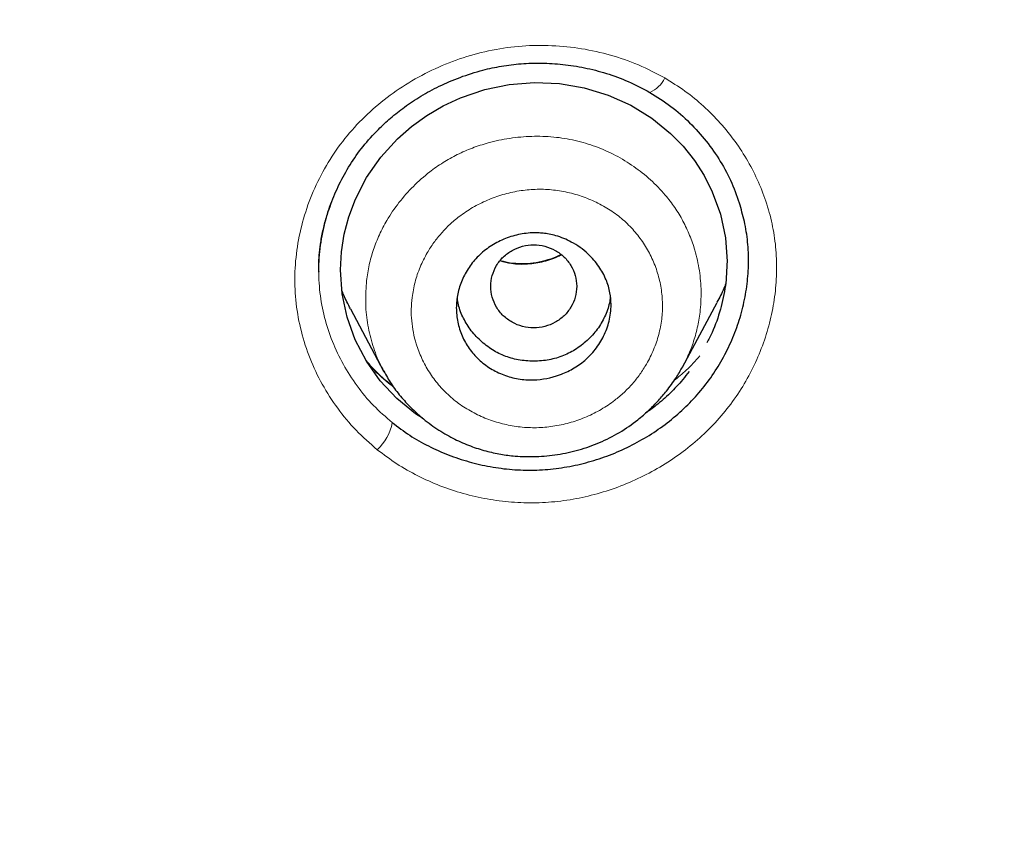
# Model space of a CAD drawing. Header units: millimetres. Extents: x 8 to 830, y 12 to 2106.
# Tile 176 of 256: x 473 to 485, y 1780 to 1789. Entities that reach past the tile are written whole.
import ezdxf

# ---------------------------------------------------------------- set-up
doc = ezdxf.new("R2010")
doc.units = ezdxf.units.MM

msp = doc.modelspace()

# ---------------------------------------------------------------- linework, layer by layer
at = {"color": 7, "linetype": 'Continuous', "lineweight": 30}
for p, q in [((476.637, 1786.381), (476.637, 1786.375)), ((476.637, 1786.381), (476.637, 1786.375)), ((477.005, 1785.943), (477.391, 1785.219)), ((480.866, 1785.263), (481.268, 1786.017)), ((477.392, 1785.217), (477.403, 1785.199)), ((477.405, 1785.201), (477.394, 1785.221)), ((477.309, 1785.159), (477.31, 1785.159)), ((477.309, 1785.159), (477.31, 1785.159)), ((480.944, 1785.212), (480.944, 1785.212)), ((480.944, 1785.212), (480.944, 1785.212))]:
    msp.add_line(p, q, dxfattribs=at)
at = {"color": 7, "linetype": 'Continuous', "lineweight": 30, "flags": 128}
msp.add_lwpolyline([(477.843, 1784.671), (477.763, 1784.721), (477.544, 1784.9), (477.352, 1785.105), (477.191, 1785.333), (477.061, 1785.583), (476.965, 1785.847), (476.908, 1786.118), (476.889, 1786.396), (476.899, 1786.604), (476.932, 1786.81), (476.986, 1787.014), (477.063, 1787.216), (477.193, 1787.47), (477.358, 1787.707), (477.551, 1787.92), (477.715, 1788.063), (477.894, 1788.192), (478.084, 1788.302), (478.284, 1788.395), (478.566, 1788.492), (478.852, 1788.552), (479.144, 1788.575), (479.435, 1788.562), (479.721, 1788.513), (480.001, 1788.427), (480.266, 1788.309), (480.508, 1788.161), (480.728, 1787.983), (480.874, 1787.833), (481.004, 1787.669), (481.117, 1787.493), (481.212, 1787.303), (481.306, 1787.042), (481.364, 1786.768), (481.384, 1786.491), (481.384, 1786.491)], dxfattribs=at)
msp.add_lwpolyline([(477.843, 1784.671), (477.763, 1784.721), (477.544, 1784.9), (477.352, 1785.105), (477.191, 1785.333), (477.061, 1785.583), (476.965, 1785.847), (476.908, 1786.118), (476.889, 1786.396), (476.899, 1786.604), (476.932, 1786.81), (476.986, 1787.014), (477.063, 1787.216), (477.193, 1787.47), (477.358, 1787.707), (477.551, 1787.92), (477.715, 1788.063), (477.894, 1788.192), (478.084, 1788.302), (478.284, 1788.395), (478.566, 1788.492), (478.852, 1788.552), (479.144, 1788.575), (479.435, 1788.562), (479.721, 1788.513), (480.001, 1788.427), (480.266, 1788.309), (480.508, 1788.161), (480.728, 1787.983), (480.874, 1787.833), (481.004, 1787.669), (481.117, 1787.493), (481.212, 1787.303), (481.306, 1787.042), (481.364, 1786.768), (481.384, 1786.491), (481.384, 1786.491)], dxfattribs=at)
at = {"color": 8, "linetype": 'Continuous', "lineweight": 0}
for centre, radius, start, end in [((480.355, 1788.766), 0.334, 293.0309, 335.3809), ((476.937, 1784.719), 0.563, 312.4001, 349.7028)]:
    msp.add_arc(centre, radius, start, end, dxfattribs=at)
at = {"color": 7, "linetype": 'Continuous', "lineweight": 30}
for points, knots in [([(510.735, 1777.283), (511.196, 1778.511), (512.114, 1780.956), (513.098, 1784.726), (513.872, 1788.507), (514.456, 1792.3), (514.943, 1796.485), (515.298, 1801.065), (515.507, 1806.03), (515.602, 1811.577), (515.593, 1817.706), (515.581, 1824.436), (515.477, 1831.185), (515.158, 1837.963), (514.614, 1843.619), (513.944, 1848.142), (513.279, 1851.54), (512.399, 1854.924), (511.244, 1858.268), (509.826, 1861.345), (508.149, 1864.109), (506.256, 1866.524), (504.046, 1868.669), (501.607, 1870.523), (499.025, 1872.121), (495.903, 1873.724), (492.217, 1875.246), (487.967, 1876.614), (483.651, 1877.697), (479.286, 1878.524), (474.885, 1879.093), (470.474, 1879.417), (466.081, 1879.544), (461.71, 1879.555), (457.339, 1879.543), (452.947, 1879.415), (448.536, 1879.093), (444.134, 1878.525), (439.769, 1877.697), (435.453, 1876.616), (431.203, 1875.245), (427.517, 1873.725), (424.396, 1872.122), (421.813, 1870.525), (419.375, 1868.669), (417.164, 1866.525), (415.271, 1864.109), (413.594, 1861.345), (412.176, 1858.269), (411.021, 1854.924), (410.141, 1851.54), (409.476, 1848.142), (408.806, 1843.619), (408.262, 1837.963), (407.943, 1831.185), (407.839, 1824.437), (407.828, 1817.706), (407.817, 1811.126), (407.941, 1804.673), (408.288, 1798.348), (408.866, 1792.889), (409.585, 1788.305), (410.354, 1784.591), (411.329, 1780.89), (412.232, 1778.489), (412.686, 1777.283)], [0, 0, 0, 0, 0.01422, 0.028301, 0.042283, 0.056188, 0.070046, 0.088148, 0.106186, 0.124159, 0.148558, 0.172923, 0.197399, 0.221993, 0.24671, 0.259145, 0.27167, 0.284302, 0.297067, 0.309991, 0.320883, 0.3319, 0.342924, 0.353811, 0.364567, 0.375221, 0.391058, 0.40678, 0.422432, 0.438055, 0.453668, 0.469227, 0.484683, 0.500001, 0.515318, 0.530774, 0.546334, 0.561944, 0.577571, 0.59322, 0.608942, 0.624779, 0.635434, 0.646191, 0.657076, 0.668103, 0.679114, 0.690014, 0.702933, 0.7157, 0.728331, 0.740856, 0.753291, 0.778008, 0.802602, 0.827078, 0.851444, 0.875842, 0.898728, 0.921719, 0.944802, 0.958463, 0.9722, 0.986034, 1, 1, 1, 1]), ([(510.735, 1777.283), (511.196, 1778.511), (512.114, 1780.956), (513.098, 1784.726), (513.872, 1788.507), (514.456, 1792.3), (514.943, 1796.485), (515.298, 1801.065), (515.507, 1806.03), (515.602, 1811.577), (515.593, 1817.706), (515.581, 1824.436), (515.477, 1831.185), (515.158, 1837.963), (514.614, 1843.619), (513.944, 1848.142), (513.279, 1851.54), (512.399, 1854.924), (511.244, 1858.268), (509.826, 1861.345), (508.149, 1864.109), (506.256, 1866.524), (504.046, 1868.669), (501.607, 1870.523), (499.025, 1872.121), (495.903, 1873.724), (492.217, 1875.246), (487.967, 1876.614), (483.651, 1877.697), (479.286, 1878.524), (474.885, 1879.093), (470.474, 1879.417), (466.081, 1879.544), (461.71, 1879.555), (457.339, 1879.543), (452.947, 1879.415), (448.536, 1879.093), (444.134, 1878.525), (439.769, 1877.697), (435.453, 1876.616), (431.203, 1875.245), (427.517, 1873.725), (424.396, 1872.122), (421.813, 1870.525), (419.375, 1868.669), (417.164, 1866.525), (415.271, 1864.109), (413.594, 1861.345), (412.176, 1858.269), (411.021, 1854.924), (410.141, 1851.54), (409.476, 1848.142), (408.806, 1843.619), (408.262, 1837.963), (407.943, 1831.185), (407.839, 1824.437), (407.828, 1817.706), (407.817, 1811.126), (407.941, 1804.673), (408.288, 1798.348), (408.866, 1792.889), (409.585, 1788.305), (410.354, 1784.591), (411.329, 1780.89), (412.232, 1778.489), (412.686, 1777.283)], [0, 0, 0, 0, 0.01422, 0.028301, 0.042283, 0.056188, 0.070046, 0.088148, 0.106186, 0.124159, 0.148558, 0.172923, 0.197399, 0.221993, 0.24671, 0.259145, 0.27167, 0.284302, 0.297067, 0.309991, 0.320883, 0.3319, 0.342924, 0.353811, 0.364567, 0.375221, 0.391058, 0.40678, 0.422432, 0.438055, 0.453668, 0.469227, 0.484683, 0.500001, 0.515318, 0.530774, 0.546334, 0.561944, 0.577571, 0.59322, 0.608942, 0.624779, 0.635434, 0.646191, 0.657076, 0.668103, 0.679114, 0.690014, 0.702933, 0.7157, 0.728331, 0.740856, 0.753291, 0.778008, 0.802602, 0.827078, 0.851444, 0.875842, 0.898728, 0.921719, 0.944802, 0.958463, 0.9722, 0.986034, 1, 1, 1, 1]), ([(509.342, 1777.405), (509.718, 1778.392), (510.47, 1780.366), (511.332, 1783.407), (512.046, 1786.476), (512.617, 1789.571), (513.077, 1792.68), (513.51, 1796.392), (513.859, 1800.711), (514.082, 1805.632), (514.182, 1810.777), (514.188, 1816.142), (514.173, 1821.731), (514.115, 1827.323), (513.942, 1832.92), (513.588, 1838.517), (513.084, 1843.169), (512.519, 1846.875), (511.991, 1849.641), (511.334, 1852.386), (510.519, 1855.094), (509.512, 1857.746), (508.383, 1860.098), (507.165, 1862.141), (505.916, 1863.888), (504.502, 1865.514), (502.758, 1867.162), (500.656, 1868.771), (498.205, 1870.302), (495.467, 1871.725), (492.454, 1873.021), (489.178, 1874.177), (485.839, 1875.143), (482.453, 1875.939), (478.747, 1876.63), (474.722, 1877.159), (470.387, 1877.487), (466.047, 1877.618), (461.711, 1877.632), (457.374, 1877.617), (453.033, 1877.484), (448.697, 1877.159), (444.672, 1876.63), (440.967, 1875.94), (437.582, 1875.144), (434.243, 1874.177), (430.966, 1873.02), (427.952, 1871.725), (425.215, 1870.302), (422.765, 1868.771), (420.664, 1867.161), (418.919, 1865.515), (417.506, 1863.888), (416.255, 1862.141), (415.039, 1860.097), (413.909, 1857.746), (412.902, 1855.094), (412.087, 1852.386), (411.43, 1849.642), (410.902, 1846.875), (410.337, 1843.17), (409.833, 1838.517), (409.479, 1832.921), (409.306, 1827.324), (409.248, 1821.731), (409.233, 1816.142), (409.239, 1810.852), (409.333, 1805.856), (409.537, 1801.159), (409.896, 1796.466), (410.376, 1792.367), (410.925, 1788.863), (411.488, 1785.949), (412.182, 1783.059), (413.011, 1780.196), (413.722, 1778.336), (414.078, 1777.405)], [0, 0, 0, 0, 0.011709, 0.0234, 0.035079, 0.046745, 0.058401, 0.070053, 0.08835, 0.106637, 0.124908, 0.145647, 0.166375, 0.187119, 0.207887, 0.228673, 0.249479, 0.259892, 0.270315, 0.28075, 0.291198, 0.301658, 0.31213, 0.319994, 0.327864, 0.335737, 0.343609, 0.354092, 0.364563, 0.37502, 0.38755, 0.400066, 0.41258, 0.425091, 0.437599, 0.45323, 0.468841, 0.484431, 0.499999, 0.515569, 0.531166, 0.546782, 0.562408, 0.574915, 0.587424, 0.599934, 0.612454, 0.624987, 0.635443, 0.645912, 0.656393, 0.664263, 0.672136, 0.680006, 0.687871, 0.698343, 0.708803, 0.71925, 0.729685, 0.740108, 0.750521, 0.771326, 0.792113, 0.81288, 0.833624, 0.854353, 0.875091, 0.892532, 0.909986, 0.927451, 0.944927, 0.955919, 0.966921, 0.977933, 0.988958, 1, 1, 1, 1]), ([(509.342, 1777.405), (509.718, 1778.392), (510.47, 1780.366), (511.332, 1783.407), (512.046, 1786.476), (512.617, 1789.571), (513.077, 1792.68), (513.51, 1796.392), (513.859, 1800.711), (514.082, 1805.632), (514.182, 1810.777), (514.188, 1816.142), (514.173, 1821.731), (514.115, 1827.323), (513.942, 1832.92), (513.588, 1838.517), (513.084, 1843.169), (512.519, 1846.875), (511.991, 1849.641), (511.334, 1852.386), (510.519, 1855.094), (509.512, 1857.746), (508.383, 1860.098), (507.165, 1862.141), (505.916, 1863.888), (504.502, 1865.514), (502.758, 1867.162), (500.656, 1868.771), (498.205, 1870.302), (495.467, 1871.725), (492.454, 1873.021), (489.178, 1874.177), (485.839, 1875.143), (482.453, 1875.939), (478.747, 1876.63), (474.722, 1877.159), (470.387, 1877.487), (466.047, 1877.618), (461.711, 1877.632), (457.374, 1877.617), (453.033, 1877.484), (448.697, 1877.159), (444.672, 1876.63), (440.967, 1875.94), (437.582, 1875.144), (434.243, 1874.177), (430.966, 1873.02), (427.952, 1871.725), (425.215, 1870.302), (422.765, 1868.771), (420.664, 1867.161), (418.919, 1865.515), (417.506, 1863.888), (416.255, 1862.141), (415.039, 1860.097), (413.909, 1857.746), (412.902, 1855.094), (412.087, 1852.386), (411.43, 1849.642), (410.902, 1846.875), (410.337, 1843.17), (409.833, 1838.517), (409.479, 1832.921), (409.306, 1827.324), (409.248, 1821.731), (409.233, 1816.142), (409.239, 1810.852), (409.333, 1805.856), (409.537, 1801.159), (409.896, 1796.466), (410.376, 1792.367), (410.925, 1788.863), (411.488, 1785.949), (412.182, 1783.059), (413.011, 1780.196), (413.722, 1778.336), (414.078, 1777.405)], [0, 0, 0, 0, 0.011709, 0.0234, 0.035079, 0.046745, 0.058401, 0.070053, 0.08835, 0.106637, 0.124908, 0.145647, 0.166375, 0.187119, 0.207887, 0.228673, 0.249479, 0.259892, 0.270315, 0.28075, 0.291198, 0.301658, 0.31213, 0.319994, 0.327864, 0.335737, 0.343609, 0.354092, 0.364563, 0.37502, 0.38755, 0.400066, 0.41258, 0.425091, 0.437599, 0.45323, 0.468841, 0.484431, 0.499999, 0.515569, 0.531166, 0.546782, 0.562408, 0.574915, 0.587424, 0.599934, 0.612454, 0.624987, 0.635443, 0.645912, 0.656393, 0.664263, 0.672136, 0.680006, 0.687871, 0.698343, 0.708803, 0.71925, 0.729685, 0.740108, 0.750521, 0.771326, 0.792113, 0.81288, 0.833624, 0.854353, 0.875091, 0.892532, 0.909986, 0.927451, 0.944927, 0.955919, 0.966921, 0.977933, 0.988958, 1, 1, 1, 1]), ([(508.32, 1777.336), (508.798, 1778.495), (509.754, 1780.813), (510.788, 1784.423), (511.617, 1788.08), (512.246, 1791.776), (512.776, 1795.87), (513.17, 1800.359), (513.417, 1805.242), (513.545, 1810.726), (513.559, 1816.809), (513.561, 1823.49), (513.474, 1830.172), (513.167, 1836.849), (512.631, 1842.404), (511.967, 1846.826), (511.302, 1850.116), (510.432, 1853.356), (509.307, 1856.526), (507.943, 1859.411), (506.36, 1861.974), (504.598, 1864.196), (502.559, 1866.182), (500.302, 1867.929), (497.884, 1869.447), (494.921, 1870.991), (491.395, 1872.473), (487.31, 1873.812), (483.151, 1874.878), (478.924, 1875.692), (474.644, 1876.259), (470.335, 1876.586), (466.021, 1876.715), (463.147, 1876.722), (461.71, 1876.725)], [0, 0, 0, 0, 0.027961, 0.055896, 0.083926, 0.111994, 0.13998, 0.176562, 0.213145, 0.249758, 0.299733, 0.349715, 0.399667, 0.449587, 0.499558, 0.524633, 0.549704, 0.574672, 0.599627, 0.624766, 0.645672, 0.666497, 0.687479, 0.708392, 0.729201, 0.750078, 0.781476, 0.812638, 0.843742, 0.874921, 0.906237, 0.937548, 0.968776, 1, 1, 1, 1]), ([(508.211, 1777.329), (508.692, 1778.491), (509.652, 1780.811), (510.687, 1784.424), (511.517, 1788.082), (512.147, 1791.781), (512.677, 1795.88), (513.071, 1800.374), (513.318, 1805.258), (513.446, 1810.741), (513.458, 1816.821), (513.461, 1823.5), (513.374, 1830.177), (513.066, 1836.846), (512.531, 1842.387), (511.87, 1846.799), (511.205, 1850.089), (510.333, 1853.335), (509.204, 1856.508), (507.839, 1859.389), (506.256, 1861.945), (504.496, 1864.158), (502.459, 1866.135), (500.205, 1867.872), (497.79, 1869.383), (494.834, 1870.919), (491.316, 1872.393), (487.241, 1873.725), (483.093, 1874.785), (478.877, 1875.596), (474.608, 1876.159), (470.312, 1876.484), (466.01, 1876.612), (463.143, 1876.619), (461.71, 1876.622)], [0, 0, 0, 0, 0.02807, 0.056049, 0.084097, 0.11222, 0.14029, 0.176957, 0.213595, 0.25024, 0.300239, 0.350256, 0.400249, 0.450165, 0.500053, 0.525046, 0.550147, 0.575233, 0.600252, 0.625384, 0.646253, 0.667044, 0.687993, 0.70887, 0.729645, 0.750488, 0.781834, 0.812944, 0.843996, 0.875125, 0.90639, 0.93765, 0.968827, 1, 1, 1, 1]), ([(476.637, 1786.369), (476.637, 1786.397), (476.636, 1786.458), (476.641, 1786.569), (476.656, 1786.702), (476.684, 1786.851), (476.723, 1787.007), (476.784, 1787.189), (476.872, 1787.395), (476.997, 1787.619), (477.148, 1787.834), (477.309, 1788.013), (477.473, 1788.165), (477.637, 1788.295), (477.826, 1788.42), (478.041, 1788.537), (478.283, 1788.64), (478.526, 1788.717), (478.764, 1788.768), (478.992, 1788.796), (479.231, 1788.803), (479.477, 1788.788), (479.73, 1788.749), (479.985, 1788.683), (480.242, 1788.589), (480.403, 1788.503), (480.486, 1788.459)], [0, 0, 0, 0, 0.019029, 0.041833, 0.068609, 0.099119, 0.130603, 0.16246, 0.210896, 0.260075, 0.309967, 0.360638, 0.39657, 0.435675, 0.477967, 0.523444, 0.572092, 0.623894, 0.664818, 0.707389, 0.751635, 0.797625, 0.845414, 0.895045, 0.946557, 1, 1, 1, 1]), ([(476.637, 1786.369), (476.637, 1786.397), (476.636, 1786.458), (476.641, 1786.569), (476.656, 1786.702), (476.684, 1786.851), (476.723, 1787.007), (476.784, 1787.189), (476.872, 1787.395), (476.997, 1787.619), (477.148, 1787.834), (477.309, 1788.013), (477.473, 1788.165), (477.637, 1788.295), (477.826, 1788.42), (478.041, 1788.537), (478.283, 1788.64), (478.526, 1788.717), (478.764, 1788.768), (478.992, 1788.796), (479.231, 1788.803), (479.477, 1788.788), (479.73, 1788.749), (479.985, 1788.683), (480.242, 1788.589), (480.403, 1788.503), (480.486, 1788.459)], [0, 0, 0, 0, 0.019029, 0.041833, 0.068609, 0.099119, 0.130603, 0.16246, 0.210896, 0.260075, 0.309967, 0.360638, 0.39657, 0.435675, 0.477967, 0.523444, 0.572092, 0.623894, 0.664818, 0.707389, 0.751635, 0.797625, 0.845414, 0.895045, 0.946557, 1, 1, 1, 1]), ([(480.486, 1788.459), (480.569, 1788.407), (480.734, 1788.303), (480.953, 1788.11), (481.146, 1787.896), (481.31, 1787.66), (481.445, 1787.408), (481.507, 1787.229), (481.538, 1787.14)], [0, 0, 0, 0, 0.1671302, 0.3339695, 0.500712, 0.6673556, 0.8338094, 1, 1, 1, 1]), ([(480.486, 1788.459), (480.569, 1788.407), (480.734, 1788.303), (480.953, 1788.11), (481.146, 1787.896), (481.31, 1787.66), (481.445, 1787.408), (481.507, 1787.229), (481.538, 1787.14)], [0, 0, 0, 0, 0.1671302, 0.3339695, 0.500712, 0.6673556, 0.8338094, 1, 1, 1, 1]), ([(477.491, 1784.619), (477.557, 1784.569), (477.69, 1784.468), (477.91, 1784.344), (478.141, 1784.241), (478.382, 1784.16), (478.63, 1784.103), (478.884, 1784.07), (479.14, 1784.062), (479.396, 1784.081), (479.65, 1784.126), (479.898, 1784.195), (480.138, 1784.287), (480.369, 1784.402), (480.587, 1784.538), (480.79, 1784.694), (480.976, 1784.87), (481.141, 1785.063), (481.284, 1785.271), (481.404, 1785.492), (481.5, 1785.722), (481.571, 1785.959), (481.617, 1786.201), (481.637, 1786.445), (481.63, 1786.689), (481.598, 1786.925), (481.555, 1787.076), (481.535, 1787.149)], [0, 0, 0, 0, 0.040249, 0.080478, 0.120692, 0.160874, 0.201002, 0.241059, 0.281048, 0.321007, 0.36099, 0.401019, 0.441093, 0.481198, 0.52132, 0.561455, 0.601625, 0.641888, 0.682166, 0.722349, 0.762472, 0.802546, 0.842576, 0.882568, 0.922546, 0.962559, 1, 1, 1, 1]), ([(477.491, 1784.619), (477.557, 1784.569), (477.69, 1784.468), (477.91, 1784.344), (478.141, 1784.241), (478.382, 1784.16), (478.63, 1784.103), (478.884, 1784.07), (479.14, 1784.062), (479.396, 1784.081), (479.65, 1784.126), (479.898, 1784.195), (480.138, 1784.287), (480.369, 1784.402), (480.587, 1784.538), (480.79, 1784.694), (480.976, 1784.87), (481.141, 1785.063), (481.284, 1785.271), (481.404, 1785.492), (481.5, 1785.722), (481.571, 1785.959), (481.617, 1786.201), (481.637, 1786.445), (481.63, 1786.689), (481.598, 1786.925), (481.555, 1787.076), (481.535, 1787.149)], [0, 0, 0, 0, 0.040249, 0.080478, 0.120692, 0.160874, 0.201002, 0.241059, 0.281048, 0.321007, 0.36099, 0.401019, 0.441093, 0.481198, 0.52132, 0.561455, 0.601625, 0.641888, 0.682166, 0.722349, 0.762472, 0.802546, 0.842576, 0.882568, 0.922546, 0.962559, 1, 1, 1, 1]), ([(480.036, 1785.991), (480.034, 1785.958), (480.032, 1785.894), (480.009, 1785.77), (479.956, 1785.624), (479.858, 1785.469), (479.735, 1785.34), (479.593, 1785.241), (479.395, 1785.15), (479.176, 1785.107), (478.955, 1785.123), (478.786, 1785.168), (478.63, 1785.245), (478.493, 1785.349), (478.381, 1785.478), (478.298, 1785.626), (478.247, 1785.787), (478.23, 1785.953), (478.248, 1786.118), (478.298, 1786.277), (478.379, 1786.427), (478.489, 1786.561), (478.627, 1786.672), (478.785, 1786.756), (478.958, 1786.811), (479.094, 1786.827), (479.19, 1786.826), (479.248, 1786.822), (479.318, 1786.812), (479.43, 1786.785), (479.591, 1786.719), (479.736, 1786.615), (479.835, 1786.511), (479.911, 1786.414), (479.98, 1786.288), (480.027, 1786.137), (480.033, 1786.037), (480.036, 1785.991)], [0, 0, 0, 0, 0.018116, 0.035902, 0.070266, 0.103475, 0.135257, 0.165962, 0.195409, 0.250546, 0.281891, 0.313334, 0.344604, 0.376, 0.407214, 0.438533, 0.469853, 0.500989, 0.531484, 0.56204, 0.59298, 0.624049, 0.655397, 0.68707, 0.718927, 0.751157, 0.759506, 0.76991, 0.782447, 0.797074, 0.832155, 0.875591, 0.894047, 0.911745, 0.944446, 0.973887, 1, 1, 1, 1]), ([(479.636, 1786.204), (479.632, 1786.246), (479.625, 1786.33), (479.573, 1786.448), (479.493, 1786.549), (479.388, 1786.626), (479.266, 1786.675), (479.136, 1786.693), (479.005, 1786.675), (478.883, 1786.626), (478.778, 1786.549), (478.698, 1786.448), (478.648, 1786.33), (478.63, 1786.204), (478.648, 1786.077), (478.698, 1785.96), (478.778, 1785.858), (478.883, 1785.781), (479.005, 1785.732), (479.136, 1785.715), (479.266, 1785.732), (479.388, 1785.781), (479.493, 1785.858), (479.573, 1785.96), (479.625, 1786.077), (479.632, 1786.162), (479.636, 1786.204)], [0, 0, 0, 0, 0.041659, 0.083341, 0.125, 0.166659, 0.208341, 0.25, 0.291659, 0.333341, 0.375, 0.416659, 0.458341, 0.5, 0.541659, 0.583341, 0.625, 0.666659, 0.708341, 0.75, 0.791659, 0.833341, 0.875, 0.916659, 0.958341, 1, 1, 1, 1]), ([(479.454, 1786.571), (479.415, 1786.553), (479.332, 1786.517), (479.2, 1786.482), (479.063, 1786.464), (478.928, 1786.466), (478.822, 1786.479), (478.763, 1786.497), (478.747, 1786.501)], [0, 0, 0, 0, 0.178689, 0.370498, 0.55865, 0.744074, 0.928925, 1, 1, 1, 1]), ([(481.384, 1786.491), (481.38, 1786.398), (481.373, 1786.211), (481.311, 1785.934), (481.235, 1785.712), (481.171, 1785.586), (481.15, 1785.546)], [0, 0, 0, 0, 0.28749, 0.574183, 0.865206, 1, 1, 1, 1]), ([(481.384, 1786.491), (481.38, 1786.398), (481.373, 1786.211), (481.311, 1785.934), (481.235, 1785.712), (481.171, 1785.586), (481.15, 1785.546)], [0, 0, 0, 0, 0.28749, 0.574183, 0.865206, 1, 1, 1, 1]), ([(477.006, 1785.943), (476.978, 1785.996), (476.939, 1786.067), (476.912, 1786.142), (476.905, 1786.162)], [0, 0, 0, 0, 0.73671, 1, 1, 1, 1]), ([(481.366, 1786.229), (481.36, 1786.212), (481.333, 1786.139), (481.295, 1786.071), (481.266, 1786.018)], [0, 0, 0, 0, 0.230427, 1, 1, 1, 1]), ([(480.025, 1786.098), (480.024, 1786.075), (480.018, 1785.997), (479.974, 1785.868), (479.891, 1785.718), (479.776, 1785.586), (479.639, 1785.475), (479.484, 1785.393), (479.314, 1785.344), (479.136, 1785.329), (478.958, 1785.344), (478.788, 1785.392), (478.633, 1785.474), (478.496, 1785.585), (478.38, 1785.718), (478.298, 1785.868), (478.255, 1785.988), (478.249, 1786.058), (478.248, 1786.071)], [0, 0, 0, 0, 0.027143, 0.094329, 0.161412, 0.231181, 0.301126, 0.368244, 0.435321, 0.505146, 0.57514, 0.642254, 0.709277, 0.779012, 0.849128, 0.916358, 0.983481, 1, 1, 1, 1]), ([(477.507, 1785.033), (477.497, 1785.04), (477.408, 1785.106), (477.297, 1785.208), (477.212, 1785.311), (477.187, 1785.341)], [0, 0, 0, 0, 0.081881, 0.732915, 1, 1, 1, 1]), ([(477.507, 1785.033), (477.497, 1785.04), (477.408, 1785.106), (477.297, 1785.208), (477.212, 1785.311), (477.187, 1785.341)], [0, 0, 0, 0, 0.081881, 0.732915, 1, 1, 1, 1]), ([(477.403, 1785.199), (477.431, 1785.15), (477.489, 1785.048), (477.599, 1784.908), (477.721, 1784.777), (477.864, 1784.65), (478.028, 1784.531), (478.212, 1784.426), (478.395, 1784.346), (478.575, 1784.288), (478.749, 1784.25), (478.944, 1784.225), (479.166, 1784.22), (479.415, 1784.244), (479.663, 1784.298), (479.905, 1784.384), (480.135, 1784.5), (480.325, 1784.631), (480.473, 1784.76), (480.584, 1784.872), (480.69, 1784.997), (480.786, 1785.127), (480.842, 1785.225), (480.867, 1785.268)], [0, 0, 0, 0, 0.040519, 0.084919, 0.127981, 0.169628, 0.222817, 0.273226, 0.320794, 0.365534, 0.407672, 0.447381, 0.505619, 0.564635, 0.624353, 0.68472, 0.745742, 0.807402, 0.848249, 0.885852, 0.919944, 0.964642, 1, 1, 1, 1]), ([(480.942, 1785.214), (480.918, 1785.182), (480.851, 1785.092), (480.723, 1784.96), (480.577, 1784.828), (480.476, 1784.758), (480.434, 1784.729)], [0, 0, 0, 0, 0.16989, 0.47869, 0.785643, 1, 1, 1, 1]), ([(480.942, 1785.214), (480.918, 1785.182), (480.851, 1785.092), (480.723, 1784.96), (480.577, 1784.828), (480.476, 1784.758), (480.434, 1784.729)], [0, 0, 0, 0, 0.16989, 0.47869, 0.785643, 1, 1, 1, 1])]:
    msp.add_open_spline(points, degree=3, knots=knots, dxfattribs=at)
at = {"color": 8, "linetype": 'Continuous', "lineweight": 0}
for points, knots in [([(461.71, 1877.106), (463.633, 1877.101), (467.47, 1877.089), (473.208, 1876.804), (478.42, 1876.168), (483.101, 1875.272), (487.279, 1874.208), (491.401, 1872.866), (494.969, 1871.372), (497.968, 1869.816), (500.422, 1868.283), (502.716, 1866.525), (504.78, 1864.516), (506.577, 1862.28), (508.198, 1859.7), (509.592, 1856.79), (510.744, 1853.588), (511.635, 1850.31), (512.317, 1846.984), (512.994, 1842.527), (513.541, 1836.936), (513.855, 1830.217), (513.944, 1823.496), (513.943, 1816.773), (513.927, 1810.204), (513.753, 1803.798), (513.347, 1797.579), (512.711, 1792.259), (511.939, 1787.835), (511.125, 1784.287), (510.115, 1780.769), (509.187, 1778.501), (508.722, 1777.363)], [0, 0, 0, 0, 0.041621, 0.083027, 0.124254, 0.155187, 0.186259, 0.217684, 0.249258, 0.270278, 0.291311, 0.312423, 0.333508, 0.354515, 0.375614, 0.400882, 0.426039, 0.451271, 0.476543, 0.501735, 0.551843, 0.601883, 0.651941, 0.702019, 0.752119, 0.798831, 0.845298, 0.891449, 0.918531, 0.94558, 0.97268, 1, 1, 1, 1]), ([(507.596, 1777.288), (508.035, 1778.32), (508.91, 1780.377), (509.885, 1783.568), (510.684, 1786.79), (511.314, 1790.048), (511.919, 1794.063), (512.419, 1798.836), (512.745, 1804.36), (512.89, 1809.886), (512.918, 1815.413), (512.918, 1820.942), (512.891, 1826.476), (512.756, 1832.013), (512.447, 1837.545), (511.988, 1842.139), (511.464, 1845.793), (510.964, 1848.517), (510.331, 1851.223), (509.544, 1853.897), (508.565, 1856.514), (507.463, 1858.833), (506.273, 1860.848), (505.049, 1862.57), (503.668, 1864.166), (501.973, 1865.782), (499.926, 1867.363), (497.526, 1868.872), (494.841, 1870.272), (491.886, 1871.547), (488.669, 1872.681), (485.385, 1873.629), (482.056, 1874.414), (478.422, 1875.087), (474.482, 1875.601), (470.237, 1875.919), (465.977, 1876.044), (463.133, 1876.052), (461.71, 1876.056)], [0, 0, 0, 0, 0.025187, 0.050179, 0.075123, 0.100094, 0.125136, 0.166903, 0.208626, 0.250313, 0.291969, 0.333625, 0.37529, 0.416998, 0.458703, 0.500331, 0.521117, 0.541911, 0.562756, 0.58369, 0.604635, 0.625533, 0.64124, 0.657021, 0.672697, 0.688253, 0.709036, 0.729951, 0.750861, 0.775791, 0.800731, 0.825772, 0.850789, 0.87571, 0.906738, 0.93776, 0.968848, 1, 1, 1, 1]), ([(507.596, 1777.288), (508.035, 1778.32), (508.91, 1780.377), (509.885, 1783.568), (510.684, 1786.79), (511.314, 1790.048), (511.919, 1794.063), (512.419, 1798.836), (512.745, 1804.36), (512.89, 1809.886), (512.918, 1815.413), (512.918, 1820.942), (512.891, 1826.476), (512.756, 1832.013), (512.447, 1837.545), (511.988, 1842.139), (511.464, 1845.793), (510.964, 1848.517), (510.331, 1851.223), (509.544, 1853.897), (508.565, 1856.514), (507.463, 1858.833), (506.273, 1860.848), (505.049, 1862.57), (503.668, 1864.166), (501.973, 1865.782), (499.926, 1867.363), (497.526, 1868.872), (494.841, 1870.272), (491.886, 1871.547), (488.669, 1872.681), (485.385, 1873.629), (482.056, 1874.414), (478.422, 1875.087), (474.482, 1875.601), (470.237, 1875.919), (465.977, 1876.044), (463.133, 1876.052), (461.71, 1876.056)], [0, 0, 0, 0, 0.025187, 0.050179, 0.075123, 0.100094, 0.125136, 0.166903, 0.208626, 0.250313, 0.291969, 0.333625, 0.37529, 0.416998, 0.458703, 0.500331, 0.521117, 0.541911, 0.562756, 0.58369, 0.604635, 0.625533, 0.64124, 0.657021, 0.672697, 0.688253, 0.709036, 0.729951, 0.750861, 0.775791, 0.800731, 0.825772, 0.850789, 0.87571, 0.906738, 0.93776, 0.968848, 1, 1, 1, 1]), ([(477.316, 1784.304), (477.232, 1784.377), (477.063, 1784.524), (476.851, 1784.783), (476.671, 1785.063), (476.529, 1785.363), (476.427, 1785.678), (476.366, 1786.003), (476.351, 1786.334), (476.381, 1786.665), (476.453, 1786.992), (476.566, 1787.309), (476.719, 1787.611), (476.908, 1787.893), (477.135, 1788.151), (477.393, 1788.379), (477.679, 1788.577), (477.988, 1788.741), (478.314, 1788.869), (478.653, 1788.958), (479, 1789.005), (479.349, 1789.009), (479.694, 1788.974), (480.031, 1788.898), (480.357, 1788.786), (480.558, 1788.68), (480.659, 1788.627)], [0, 0, 0, 0, 0.041531, 0.083176, 0.124912, 0.166671, 0.208369, 0.249945, 0.29148, 0.333108, 0.374817, 0.41655, 0.458234, 0.499819, 0.541354, 0.582948, 0.624623, 0.666354, 0.708103, 0.749849, 0.791535, 0.833176, 0.874832, 0.91652, 0.958239, 1, 1, 1, 1]), ([(477.316, 1784.304), (477.232, 1784.377), (477.063, 1784.524), (476.851, 1784.783), (476.671, 1785.063), (476.529, 1785.363), (476.427, 1785.678), (476.366, 1786.003), (476.351, 1786.334), (476.381, 1786.665), (476.453, 1786.992), (476.566, 1787.309), (476.719, 1787.611), (476.908, 1787.893), (477.135, 1788.151), (477.393, 1788.379), (477.679, 1788.577), (477.988, 1788.741), (478.314, 1788.869), (478.653, 1788.958), (479, 1789.005), (479.349, 1789.009), (479.694, 1788.974), (480.031, 1788.898), (480.357, 1788.786), (480.558, 1788.68), (480.659, 1788.627)], [0, 0, 0, 0, 0.041531, 0.083176, 0.124912, 0.166671, 0.208369, 0.249945, 0.29148, 0.333108, 0.374817, 0.41655, 0.458234, 0.499819, 0.541354, 0.582948, 0.624623, 0.666354, 0.708103, 0.749849, 0.791535, 0.833176, 0.874832, 0.91652, 0.958239, 1, 1, 1, 1]), ([(480.659, 1788.627), (480.738, 1788.578), (480.897, 1788.48), (481.113, 1788.302), (481.308, 1788.106), (481.538, 1787.82), (481.721, 1787.502), (481.85, 1787.162), (481.919, 1786.898), (481.957, 1786.628), (481.964, 1786.355), (481.942, 1786.081), (481.891, 1785.81), (481.811, 1785.544), (481.704, 1785.286), (481.57, 1785.038), (481.409, 1784.804), (481.224, 1784.587), (481.015, 1784.391), (480.787, 1784.216), (480.543, 1784.063), (480.284, 1783.934), (480.015, 1783.83), (479.736, 1783.753), (479.452, 1783.702), (479.165, 1783.682), (478.877, 1783.69), (478.593, 1783.727), (478.221, 1783.812), (477.867, 1783.951), (477.54, 1784.136), (477.391, 1784.248), (477.316, 1784.304)], [0, 0, 0, 0, 0.031331, 0.062623, 0.093905, 0.125185, 0.187608, 0.218803, 0.24996, 0.281088, 0.312219, 0.343386, 0.374597, 0.40585, 0.437142, 0.468478, 0.499879, 0.531268, 0.562588, 0.593885, 0.625171, 0.656444, 0.68769, 0.718899, 0.75007, 0.781227, 0.812418, 0.843661, 0.87495, 0.937489, 0.968763, 1, 1, 1, 1]), ([(480.659, 1788.627), (480.738, 1788.578), (480.897, 1788.48), (481.113, 1788.302), (481.308, 1788.106), (481.538, 1787.82), (481.721, 1787.502), (481.85, 1787.162), (481.919, 1786.898), (481.957, 1786.628), (481.964, 1786.355), (481.942, 1786.081), (481.891, 1785.81), (481.811, 1785.544), (481.704, 1785.286), (481.57, 1785.038), (481.409, 1784.804), (481.224, 1784.587), (481.015, 1784.391), (480.787, 1784.216), (480.543, 1784.063), (480.284, 1783.934), (480.015, 1783.83), (479.736, 1783.753), (479.452, 1783.702), (479.165, 1783.682), (478.877, 1783.69), (478.593, 1783.727), (478.221, 1783.812), (477.867, 1783.951), (477.54, 1784.136), (477.391, 1784.248), (477.316, 1784.304)], [0, 0, 0, 0, 0.031331, 0.062623, 0.093905, 0.125185, 0.187608, 0.218803, 0.24996, 0.281088, 0.312219, 0.343386, 0.374597, 0.40585, 0.437142, 0.468478, 0.499879, 0.531268, 0.562588, 0.593885, 0.625171, 0.656444, 0.68769, 0.718899, 0.75007, 0.781227, 0.812418, 0.843661, 0.87495, 0.937489, 0.968763, 1, 1, 1, 1]), ([(477.193, 1786.27), (477.201, 1786.331), (477.219, 1786.453), (477.27, 1786.632), (477.339, 1786.805), (477.435, 1786.99), (477.565, 1787.181), (477.732, 1787.37), (477.907, 1787.524), (478.08, 1787.645), (478.246, 1787.739), (478.422, 1787.815), (478.625, 1787.881), (478.856, 1787.93), (479.112, 1787.953), (479.368, 1787.945), (479.619, 1787.906), (479.86, 1787.833), (480.089, 1787.731), (480.302, 1787.601), (480.497, 1787.446), (480.654, 1787.284), (480.779, 1787.121), (480.874, 1786.964), (480.952, 1786.798), (481.019, 1786.606), (481.067, 1786.388), (481.087, 1786.145), (481.076, 1785.922), (481.041, 1785.721), (480.991, 1785.544), (480.928, 1785.383), (480.875, 1785.285), (480.851, 1785.241)], [0, 0, 0, 0, 0.02807, 0.05616, 0.084269, 0.112386, 0.149866, 0.187299, 0.224622, 0.252522, 0.280341, 0.308204, 0.336183, 0.373597, 0.411031, 0.448345, 0.485426, 0.522305, 0.559323, 0.596481, 0.633712, 0.670947, 0.698865, 0.726782, 0.754697, 0.782607, 0.819808, 0.856989, 0.894123, 0.921951, 0.949772, 0.977606, 1, 1, 1, 1]), ([(477.722, 1786.074), (477.717, 1786.029), (477.709, 1785.938), (477.715, 1785.802), (477.734, 1785.667), (477.771, 1785.52), (477.831, 1785.364), (477.919, 1785.204), (478.026, 1785.057), (478.153, 1784.926), (478.299, 1784.812), (478.46, 1784.718), (478.634, 1784.644), (478.816, 1784.592), (479.003, 1784.562), (479.193, 1784.557), (479.384, 1784.576), (479.571, 1784.619), (479.752, 1784.684), (479.923, 1784.77), (480.067, 1784.867), (480.187, 1784.969), (480.286, 1785.07), (480.373, 1785.181), (480.457, 1785.312), (480.533, 1785.466), (480.593, 1785.641), (480.628, 1785.821), (480.637, 1786.002), (480.621, 1786.183), (480.58, 1786.36), (480.515, 1786.53), (480.428, 1786.689), (480.32, 1786.836), (480.193, 1786.967), (480.047, 1787.08), (479.886, 1787.174), (479.712, 1787.248), (479.531, 1787.3), (479.343, 1787.33), (479.154, 1787.336), (478.963, 1787.317), (478.776, 1787.274), (478.595, 1787.209), (478.424, 1787.123), (478.278, 1787.026), (478.158, 1786.925), (478.06, 1786.823), (477.972, 1786.713), (477.888, 1786.582), (477.812, 1786.429), (477.751, 1786.254), (477.732, 1786.134), (477.722, 1786.074)], [0, 0, 0, 0, 0.015592, 0.031134, 0.046789, 0.062716, 0.083503, 0.10443, 0.125205, 0.145857, 0.166532, 0.187603, 0.208412, 0.229363, 0.250048, 0.270879, 0.291561, 0.312467, 0.333459, 0.354169, 0.374951, 0.390522, 0.40602, 0.421606, 0.437437, 0.458291, 0.479265, 0.500062, 0.520867, 0.541566, 0.562536, 0.583481, 0.604198, 0.625037, 0.645736, 0.66644, 0.687513, 0.7083, 0.729229, 0.749998, 0.770671, 0.791346, 0.812394, 0.833208, 0.85416, 0.874855, 0.890507, 0.906029, 0.921581, 0.937324, 0.958393, 0.979166, 1, 1, 1, 1]), ([(476.812, 1787.245), (476.782, 1787.167), (476.716, 1786.996), (476.658, 1786.719), (476.63, 1786.425), (476.644, 1786.13), (476.698, 1785.841), (476.79, 1785.561), (476.917, 1785.293), (477.077, 1785.044), (477.266, 1784.814), (477.416, 1784.684), (477.491, 1784.619)], [0, 0, 0, 0, 0.085319, 0.187072, 0.288619, 0.389932, 0.491447, 0.593406, 0.695546, 0.79754, 0.899085, 1, 1, 1, 1]), ([(476.812, 1787.245), (476.782, 1787.167), (476.716, 1786.996), (476.658, 1786.719), (476.63, 1786.425), (476.644, 1786.13), (476.698, 1785.841), (476.79, 1785.561), (476.917, 1785.293), (477.077, 1785.044), (477.266, 1784.814), (477.416, 1784.684), (477.491, 1784.619)], [0, 0, 0, 0, 0.085319, 0.187072, 0.288619, 0.389932, 0.491447, 0.593406, 0.695546, 0.79754, 0.899085, 1, 1, 1, 1]), ([(479.457, 1786.569), (479.449, 1786.565), (479.386, 1786.528), (479.253, 1786.488), (479.066, 1786.456), (478.893, 1786.46), (478.789, 1786.488), (478.746, 1786.499)], [0, 0, 0, 0, 0.036661, 0.29766, 0.556143, 0.813779, 1, 1, 1, 1]), ([(477.394, 1785.221), (477.376, 1785.252), (477.318, 1785.355), (477.253, 1785.544), (477.198, 1785.781), (477.175, 1786.025), (477.187, 1786.188), (477.193, 1786.27)], [0, 0, 0, 0, 0.100342, 0.324081, 0.548911, 0.774359, 1, 1, 1, 1]), ([(477.496, 1785.047), (477.441, 1785.09), (477.327, 1785.179), (477.233, 1785.288), (477.186, 1785.343)], [0, 0, 0, 0, 0.487605, 1, 1, 1, 1]), ([(477.496, 1785.047), (477.441, 1785.09), (477.327, 1785.179), (477.233, 1785.288), (477.186, 1785.343)], [0, 0, 0, 0, 0.487605, 1, 1, 1, 1]), ([(481.066, 1785.395), (481.016, 1785.337), (480.925, 1785.233), (480.815, 1785.146), (480.766, 1785.107)], [0, 0, 0, 0, 0.551175, 1, 1, 1, 1]), ([(481.066, 1785.395), (481.016, 1785.337), (480.925, 1785.233), (480.815, 1785.146), (480.766, 1785.107)], [0, 0, 0, 0, 0.551175, 1, 1, 1, 1])]:
    msp.add_open_spline(points, degree=3, knots=knots, dxfattribs=at)

doc.saveas('drawing.dxf')
